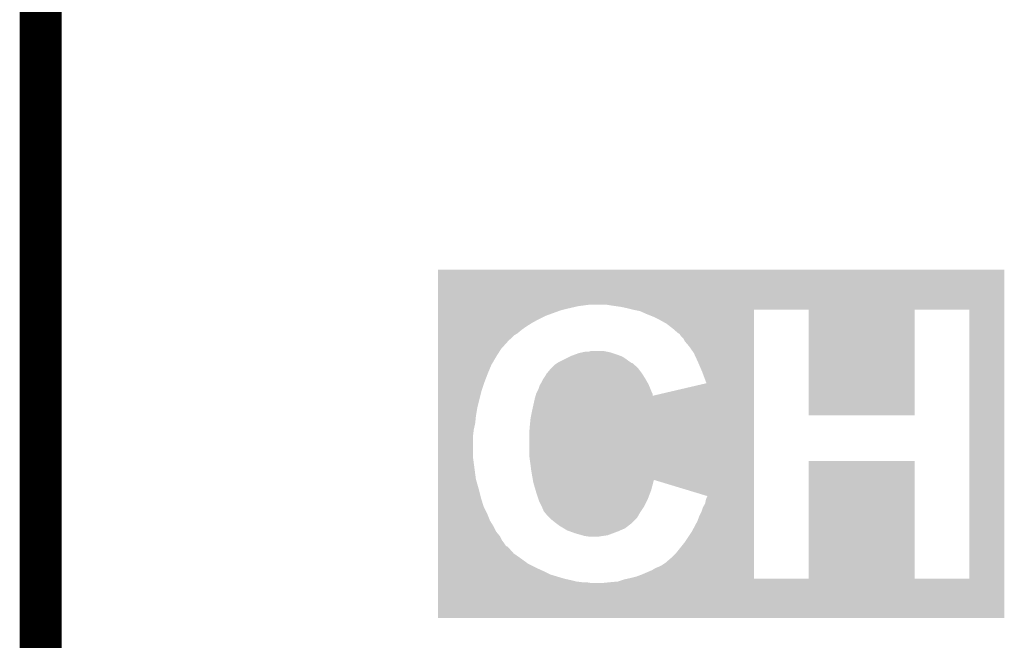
# Model space of a CAD drawing. Extents: x -1.3 to 24.2, y -3.9 to 39.2.
# Tile 27 of 37: x -1.3 to 2.2, y 26.3 to 28.5. Entities that reach past the tile are written whole.
import ezdxf

# ---------------------------------------------------------------- set-up
doc = ezdxf.new("R2010")
doc.units = 0
doc.layers.add('I2C_MUX_9_CLICK_V100_GKO', color=5, linetype='CONTINUOUS')
doc.layers.add('I2C_MUX_9_CLICK_V100_GTO', color=14, linetype='CONTINUOUS')

msp = doc.modelspace()

# ---------------------------------------------------------------- linework, layer by layer
at = {"layer": 'I2C_MUX_9_CLICK_V100_GKO', "const_width": 0.1524}
msp.add_lwpolyline([(-1.27, -3.81), (-1.27, 36.83)], dxfattribs=at)
at = {"layer": 'I2C_MUX_9_CLICK_V100_GTO'}
for points in [[(0.170208, 27.47772), (0.17021, 27.604688), (2.222496, 27.47772), (2.2225, 27.604688)], [(0.17021, 27.604688), (0.170212, 27.60472), (2.2225, 27.604688), (0.170212, 27.60472)], [(0.170206, 27.43708), (0.170208, 27.4574), (0.558802, 27.43708), (0.614682, 27.4574)], [(0.170208, 27.47264), (0.170208, 27.47772), (0.67818, 27.47264), (0.716282, 27.47772)], [(0.170208, 27.46502), (0.170208, 27.47264), (0.64516, 27.46502), (0.67818, 27.47264)], [(0.170208, 27.4574), (0.170208, 27.46502), (0.614682, 27.4574), (0.64516, 27.46502)], [(0.79756, 27.47518), (0.782322, 27.47772), (2.222496, 27.47518), (2.222496, 27.47772)], [(0.833118, 27.4701), (0.79756, 27.47518), (2.222496, 27.4701), (2.222496, 27.47518)], [(0.85598, 27.46502), (0.833118, 27.4701), (2.222496, 27.46502), (2.222496, 27.4701)], [(0.8763, 27.45994), (0.85598, 27.46502), (2.222496, 27.45994), (2.222496, 27.46502)], [(0.87631, 27.459938), (0.8763, 27.45994), (2.222496, 27.459938), (2.222496, 27.45994)], [(0.901702, 27.454858), (0.87631, 27.459938), (1.31574, 27.454858), (1.315742, 27.459938)], [(0.92456, 27.4447), (0.901702, 27.454858), (1.31574, 27.4447), (1.31574, 27.454858)], [(0.94996, 27.43454), (0.92456, 27.4447), (1.31574, 27.43454), (1.31574, 27.4447)], [(1.513838, 27.459918), (1.315742, 27.459938), (1.8974, 27.459918), (1.897402, 27.459938)], [(1.513862, 27.076422), (1.513838, 27.459918), (1.897378, 27.076422), (1.8974, 27.459918)], [(2.095478, 26.484582), (2.095478, 27.459938), (2.22247, 26.484582), (2.222496, 27.459938)], [(0.170206, 27.42438), (0.170206, 27.43708), (0.5334, 27.42438), (0.558802, 27.43708)], [(0.170206, 27.411678), (0.170206, 27.42438), (0.51054, 27.411678), (0.5334, 27.42438)], [(0.170206, 27.39898), (0.170206, 27.411678), (0.49022, 27.39898), (0.51054, 27.411678)], [(0.97536, 27.42184), (0.94996, 27.43454), (1.31574, 27.42184), (1.31574, 27.43454)], [(0.998218, 27.40914), (0.97536, 27.42184), (1.31574, 27.40914), (1.31574, 27.42184)], [(1.02108, 27.39136), (0.998218, 27.40914), (1.31574, 27.39136), (1.31574, 27.40914)], [(0.170204, 27.365962), (0.170206, 27.37358), (0.444502, 27.365962), (0.4572, 27.37358)], [(0.170206, 27.38628), (0.170206, 27.39898), (0.47244, 27.38628), (0.49022, 27.39898)], [(0.170206, 27.37358), (0.170206, 27.38628), (0.4572, 27.37358), (0.47244, 27.38628)], [(1.041406, 27.37358), (1.02108, 27.39136), (1.31574, 27.37358), (1.31574, 27.39136)], [(1.043948, 27.373574), (1.041406, 27.37358), (1.31574, 27.373574), (1.31574, 27.37358)], [(1.046482, 27.371034), (1.043948, 27.373574), (1.31574, 27.371034), (1.31574, 27.373574)], [(0.170204, 27.3431), (0.170204, 27.365962), (0.42164, 27.3431), (0.444502, 27.365962)], [(0.170204, 27.317702), (0.170204, 27.3431), (0.398782, 27.317702), (0.42164, 27.3431)], [(1.049022, 27.36596), (1.046482, 27.371034), (1.31574, 27.36596), (1.31574, 27.371034)], [(1.059182, 27.355794), (1.049022, 27.36596), (1.315738, 27.355794), (1.31574, 27.36596)], [(1.06426, 27.34564), (1.059182, 27.355794), (1.315738, 27.34564), (1.315738, 27.355794)], [(1.0795, 27.327862), (1.06426, 27.34564), (1.315738, 27.327862), (1.315738, 27.34564)], [(0.170204, 27.28976), (0.170204, 27.317702), (0.381, 27.28976), (0.398782, 27.317702)], [(0.666752, 27.29738), (0.68072, 27.302458), (0.81788, 27.29738), (0.802646, 27.302458)], [(0.68072, 27.302458), (0.692152, 27.305), (0.802646, 27.302458), (0.795018, 27.305)], [(0.692152, 27.305), (0.703578, 27.30754), (0.795018, 27.305), (0.782318, 27.30754)], [(0.716276, 27.30754), (0.723898, 27.310078), (0.782318, 27.30754), (0.769628, 27.310078)], [(0.723898, 27.310078), (0.769618, 27.31008), (0.769628, 27.310078), (0.769618, 27.31008)], [(1.09728, 27.302456), (1.0795, 27.327862), (1.315738, 27.302456), (1.315738, 27.327862)], [(1.11252, 27.26944), (1.09728, 27.302456), (1.315738, 27.26944), (1.315738, 27.302456)], [(0.170202, 27.259282), (0.170204, 27.28976), (0.36322, 27.259282), (0.381, 27.28976)], [(0.591818, 27.259278), (0.60325, 27.2669), (0.88247, 27.259278), (0.873754, 27.2669)], [(0.60325, 27.2669), (0.603256, 27.266904), (0.873754, 27.2669), (0.871212, 27.266904)], [(0.603256, 27.266904), (0.607058, 27.269438), (0.871212, 27.266904), (0.867412, 27.269438)], [(0.607058, 27.269438), (0.61214, 27.27198), (0.867412, 27.269438), (0.8636, 27.27198)], [(0.61214, 27.27198), (0.62738, 27.2796), (0.8636, 27.27198), (0.85344, 27.2796)], [(0.62738, 27.2796), (0.6477, 27.28976), (0.85344, 27.2796), (0.8382, 27.28976)], [(0.6477, 27.28976), (0.65278, 27.2923), (0.8382, 27.28976), (0.831428, 27.2923)], [(0.65278, 27.2923), (0.666752, 27.29738), (0.831428, 27.2923), (0.81788, 27.29738)], [(1.12776, 27.23388), (1.11252, 27.26944), (1.315736, 27.23388), (1.315738, 27.26944)], [(0.170202, 27.2288), (0.170202, 27.259282), (0.35052, 27.2288), (0.36322, 27.259282)], [(0.56388, 27.228798), (0.566422, 27.231342), (0.90932, 27.228798), (0.907414, 27.231342)], [(0.566422, 27.231342), (0.57912, 27.24658), (0.907414, 27.231342), (0.895988, 27.24658)], [(0.57912, 27.24658), (0.581662, 27.249122), (0.895988, 27.24658), (0.89408, 27.249122)], [(0.581662, 27.249122), (0.591818, 27.259278), (0.89408, 27.249122), (0.88247, 27.259278)], [(1.142976, 27.193236), (1.12776, 27.23388), (1.315736, 27.193236), (1.315736, 27.23388)], [(0.1702, 27.19578), (0.170202, 27.2288), (0.33782, 27.19578), (0.35052, 27.2288)], [(0.1702, 27.165298), (0.1702, 27.19578), (0.32766, 27.165298), (0.33782, 27.19578)], [(0.541528, 27.190702), (0.5461, 27.198322), (0.93218, 27.190702), (0.927826, 27.198322)], [(0.5461, 27.198322), (0.55118, 27.208478), (0.927826, 27.198322), (0.922022, 27.208478)], [(0.55118, 27.20848), (0.561338, 27.223718), (0.92202, 27.20848), (0.912496, 27.223718)], [(0.55118, 27.208478), (0.55118, 27.20848), (0.922022, 27.208478), (0.92202, 27.20848)], [(0.561338, 27.223718), (0.563878, 27.228794), (0.912496, 27.223718), (0.909324, 27.228794)], [(0.563878, 27.228794), (0.56388, 27.228798), (0.909324, 27.228794), (0.90932, 27.228798)], [(0.170198, 27.10434), (0.1702, 27.165298), (0.31242, 27.10434), (0.32766, 27.165298)], [(0.52578, 27.155144), (0.528318, 27.16022), (0.947418, 27.155144), (0.94488, 27.16022)], [(0.528318, 27.16022), (0.5334, 27.17038), (0.94488, 27.16022), (0.940816, 27.17038)], [(0.5334, 27.17038), (0.534246, 27.17292), (0.940816, 27.17038), (0.9398, 27.17292)], [(0.534246, 27.17292), (0.53848, 27.18562), (0.9398, 27.17292), (0.934358, 27.18562)], [(0.53848, 27.18562), (0.541528, 27.190702), (0.934358, 27.18562), (0.93218, 27.190702)], [(0.947422, 27.147548), (1.142976, 27.193236), (1.315734, 27.147548), (1.315736, 27.193236)], [(0.51054, 27.09164), (0.5207, 27.137362), (1.315734, 27.09164), (1.315734, 27.137362)], [(0.5207, 27.137362), (0.523608, 27.147548), (1.315734, 27.137362), (1.315734, 27.147548)], [(0.523608, 27.147548), (0.525778, 27.155138), (0.947422, 27.147548), (0.94742, 27.155138)], [(0.525778, 27.155138), (0.52578, 27.155144), (0.94742, 27.155138), (0.947418, 27.155144)], [(0.170198, 27.07386), (0.170198, 27.10434), (0.30734, 27.07386), (0.31242, 27.10434)], [(0.50546, 27.066242), (0.51054, 27.09164), (1.315732, 27.066242), (1.315734, 27.09164)], [(0.170196, 27.048462), (0.170198, 27.07386), (0.3048, 27.048462), (0.30734, 27.07386)], [(0.50292, 27.04084), (0.50546, 27.066242), (1.315732, 27.04084), (1.315732, 27.066242)], [(1.513862, 27.076402), (1.513862, 27.076422), (1.513862, 27.076402), (1.897378, 27.076422)], [(0.170196, 27.025598), (0.170196, 27.048462), (0.29972, 27.025598), (0.3048, 27.048462)], [(0.170196, 27.005278), (0.170196, 27.025598), (0.29718, 27.005278), (0.29972, 27.025598)], [(0.50038, 27.010362), (0.50292, 27.04084), (1.315732, 27.010362), (1.315732, 27.04084)], [(0.170194, 26.921462), (0.170196, 27.005278), (0.29718, 26.921462), (0.29718, 27.005278)], [(0.50038, 26.93416), (0.50038, 27.010362), (1.31573, 26.93416), (1.315732, 27.010362)], [(0.170192, 26.845262), (0.170194, 26.921462), (0.30734, 26.845262), (0.29718, 26.921462)], [(0.50292, 26.91384), (0.50038, 26.93416), (1.31573, 26.91384), (1.31573, 26.93416)], [(0.50546, 26.89606), (0.50292, 26.91384), (1.31573, 26.89606), (1.31573, 26.91384)], [(1.513816, 26.484602), (1.513842, 26.911278), (1.897382, 26.484602), (1.89736, 26.911278)], [(1.513842, 26.911278), (1.897358, 26.911298), (1.89736, 26.911278), (1.897358, 26.911298)], [(0.508, 26.87574), (0.50546, 26.89606), (1.31573, 26.87574), (1.31573, 26.89606)], [(0.51383, 26.842712), (0.508, 26.87574), (1.315728, 26.842712), (1.31573, 26.87574)], [(0.17019, 26.8097), (0.170192, 26.845262), (0.3175, 26.8097), (0.30734, 26.845262)], [(0.51562, 26.832558), (0.51383, 26.842712), (0.949806, 26.832558), (0.952522, 26.842712)], [(1.145538, 26.784284), (0.952522, 26.842712), (1.315728, 26.784284), (1.315728, 26.842712)], [(0.17019, 26.77922), (0.17019, 26.8097), (0.32512, 26.77922), (0.3175, 26.8097)], [(0.523838, 26.80462), (0.51562, 26.832558), (0.94234, 26.80462), (0.949806, 26.832558)], [(0.52832, 26.78938), (0.523838, 26.80462), (0.936478, 26.78938), (0.94234, 26.80462)], [(0.17019, 26.746202), (0.17019, 26.77922), (0.335278, 26.746202), (0.32512, 26.77922)], [(0.534248, 26.7716), (0.52832, 26.78938), (0.92964, 26.7716), (0.936478, 26.78938)], [(0.53594, 26.76652), (0.534248, 26.7716), (0.927098, 26.76652), (0.92964, 26.7716)], [(0.5461, 26.746202), (0.53594, 26.76652), (0.91694, 26.746202), (0.927098, 26.76652)], [(1.13792, 26.756356), (1.14046, 26.769058), (1.315726, 26.756356), (1.315726, 26.769058)], [(1.14046, 26.769058), (1.143, 26.776678), (1.315726, 26.769058), (1.315726, 26.776678)], [(1.143, 26.776678), (1.145538, 26.781756), (1.315726, 26.776678), (1.315728, 26.781756)], [(1.145538, 26.781756), (1.145538, 26.784284), (1.315728, 26.781756), (1.315728, 26.784284)], [(0.170188, 26.7208), (0.17019, 26.746202), (0.34798, 26.7208), (0.335278, 26.746202)], [(0.5461, 26.7462), (0.5461, 26.746202), (0.916938, 26.7462), (0.91694, 26.746202)], [(0.553722, 26.72842), (0.5461, 26.7462), (0.905086, 26.72842), (0.916938, 26.7462)], [(1.12522, 26.72842), (1.1303, 26.74366), (1.315726, 26.72842), (1.315726, 26.74366)], [(1.1303, 26.74366), (1.13792, 26.756356), (1.315726, 26.74366), (1.315726, 26.756356)], [(0.170188, 26.6954), (0.170188, 26.7208), (0.35814, 26.6954), (0.34798, 26.7208)], [(0.170188, 26.675078), (0.170188, 26.6954), (0.37084, 26.675078), (0.35814, 26.6954)], [(0.557956, 26.72334), (0.553722, 26.72842), (0.9017, 26.72334), (0.905086, 26.72842)], [(0.566418, 26.713182), (0.557956, 26.72334), (0.895894, 26.713182), (0.9017, 26.72334)], [(0.574036, 26.705564), (0.566418, 26.713182), (0.891542, 26.705564), (0.895894, 26.713182)], [(0.579122, 26.700478), (0.574036, 26.705564), (0.886456, 26.700478), (0.891542, 26.705564)], [(0.59182, 26.69032), (0.579122, 26.700478), (0.876298, 26.69032), (0.886456, 26.700478)], [(1.10998, 26.692858), (1.1176, 26.71318), (1.315726, 26.692858), (1.315726, 26.71318)], [(1.1176, 26.71318), (1.12522, 26.72842), (1.315726, 26.71318), (1.315726, 26.72842)], [(0.170186, 26.654766), (0.170188, 26.675078), (0.380998, 26.654766), (0.37084, 26.675078)], [(0.598592, 26.685242), (0.59182, 26.69032), (0.87122, 26.685242), (0.876298, 26.69032)], [(0.612142, 26.675078), (0.598592, 26.685242), (0.858152, 26.675078), (0.87122, 26.685242)], [(0.624836, 26.667462), (0.612142, 26.675078), (0.84836, 26.667462), (0.858152, 26.675078)], [(0.63754, 26.65984), (0.624836, 26.667462), (0.831212, 26.65984), (0.84836, 26.667462)], [(0.644528, 26.6573), (0.63754, 26.65984), (0.8255, 26.6573), (0.831212, 26.65984)], [(1.08966, 26.65476), (1.10998, 26.692858), (1.315724, 26.65476), (1.315726, 26.692858)], [(0.170186, 26.639518), (0.170186, 26.654766), (0.3937, 26.639518), (0.380998, 26.654766)], [(0.170186, 26.624284), (0.170186, 26.639518), (0.40132, 26.624284), (0.3937, 26.639518)], [(0.170186, 26.61412), (0.170186, 26.624284), (0.40894, 26.61412), (0.40132, 26.624284)], [(0.66548, 26.649682), (0.644528, 26.6573), (0.805184, 26.649682), (0.8255, 26.6573)], [(0.692148, 26.642062), (0.66548, 26.649682), (0.784864, 26.642062), (0.805184, 26.649682)], [(0.701042, 26.63952), (0.692148, 26.642062), (0.76708, 26.63952), (0.784864, 26.642062)], [(0.718822, 26.63698), (0.701042, 26.63952), (0.751842, 26.63698), (0.76708, 26.63952)], [(1.06426, 26.61666), (1.08966, 26.65476), (1.315724, 26.61666), (1.315724, 26.65476)], [(0.170184, 26.576022), (0.170186, 26.60142), (0.4445, 26.576022), (0.421634, 26.60142)], [(0.170186, 26.6065), (0.170186, 26.61412), (0.41402, 26.6065), (0.40894, 26.61412)], [(0.170186, 26.601426), (0.170186, 26.6065), (0.419092, 26.601426), (0.41402, 26.6065)], [(0.170186, 26.60142), (0.170186, 26.601426), (0.421634, 26.60142), (0.419092, 26.601426)], [(1.03378, 26.57856), (1.06426, 26.61666), (1.315722, 26.57856), (1.315724, 26.61666)], [(0.170184, 26.55824), (0.170184, 26.576022), (0.4699, 26.55824), (0.4445, 26.576022)], [(0.170184, 26.537922), (0.170184, 26.55824), (0.49784, 26.537922), (0.4699, 26.55824)], [(0.99822, 26.545542), (1.016, 26.56078), (1.315722, 26.545542), (1.315722, 26.56078)], [(1.016, 26.56078), (1.03378, 26.57856), (1.315722, 26.56078), (1.315722, 26.57856)], [(0.170184, 26.52522), (0.170184, 26.537922), (0.52324, 26.52522), (0.49784, 26.537922)], [(0.170184, 26.51252), (0.170184, 26.52522), (0.55118, 26.51252), (0.52324, 26.52522)], [(0.944878, 26.51506), (0.957576, 26.52268), (1.315722, 26.51506), (1.315722, 26.52268)], [(0.957576, 26.52268), (0.97028, 26.52776), (1.315722, 26.52268), (1.315722, 26.52776)], [(0.97028, 26.52776), (0.980438, 26.53284), (1.315722, 26.52776), (1.315722, 26.53284)], [(0.980438, 26.53284), (0.99568, 26.543), (1.315722, 26.53284), (1.315722, 26.543)], [(0.99568, 26.543), (0.99822, 26.545542), (1.315722, 26.543), (1.315722, 26.545542)], [(0.170182, 26.49982), (0.170184, 26.51252), (0.57658, 26.49982), (0.55118, 26.51252)], [(0.170182, 26.48458), (0.170182, 26.49982), (0.627382, 26.48458), (0.57658, 26.49982)], [(0.170182, 26.4795), (0.170182, 26.48458), (0.65024, 26.4795), (0.627382, 26.48458)], [(0.822958, 26.47442), (0.84582, 26.482038), (2.22247, 26.47442), (2.22247, 26.482038)], [(0.84582, 26.482038), (0.857254, 26.48458), (2.22247, 26.482038), (2.22247, 26.48458)], [(0.857254, 26.48458), (0.857352, 26.484602), (1.513816, 26.48458), (1.315722, 26.484602)], [(0.857352, 26.484602), (0.86868, 26.48712), (1.315722, 26.484602), (1.315722, 26.48712)], [(0.86868, 26.48712), (0.888998, 26.4922), (1.315722, 26.48712), (1.315722, 26.4922)], [(0.888998, 26.4922), (0.90932, 26.49982), (1.315722, 26.4922), (1.315722, 26.49982)], [(0.90932, 26.49982), (0.944878, 26.51506), (1.315722, 26.49982), (1.315722, 26.51506)], [(1.513816, 26.484582), (1.513816, 26.484602), (2.095478, 26.484582), (1.897382, 26.484602)], [(1.513816, 26.48458), (1.513816, 26.484582), (2.22247, 26.48458), (2.22247, 26.484582)], [(0.17018, 26.342372), (0.170182, 26.46934), (2.222468, 26.342372), (2.22247, 26.46934)], [(0.170182, 26.47442), (0.170182, 26.4795), (0.67056, 26.47442), (0.65024, 26.4795)], [(0.170182, 26.47188), (0.170182, 26.47442), (0.69088, 26.47188), (0.67056, 26.47442)], [(0.170182, 26.46934), (0.170182, 26.47188), (0.721358, 26.46934), (0.706118, 26.47188)], [(0.769622, 26.46934), (0.79502, 26.47188), (2.22247, 26.46934), (2.22247, 26.47188)], [(0.79502, 26.47188), (0.822958, 26.47442), (2.22247, 26.47188), (2.22247, 26.47442)], [(2.222468, 26.34234), (0.17018, 26.342372), (2.222468, 26.34234), (2.222468, 26.342372)]]:
    msp.add_solid(points, dxfattribs=at)

doc.saveas('drawing.dxf')
